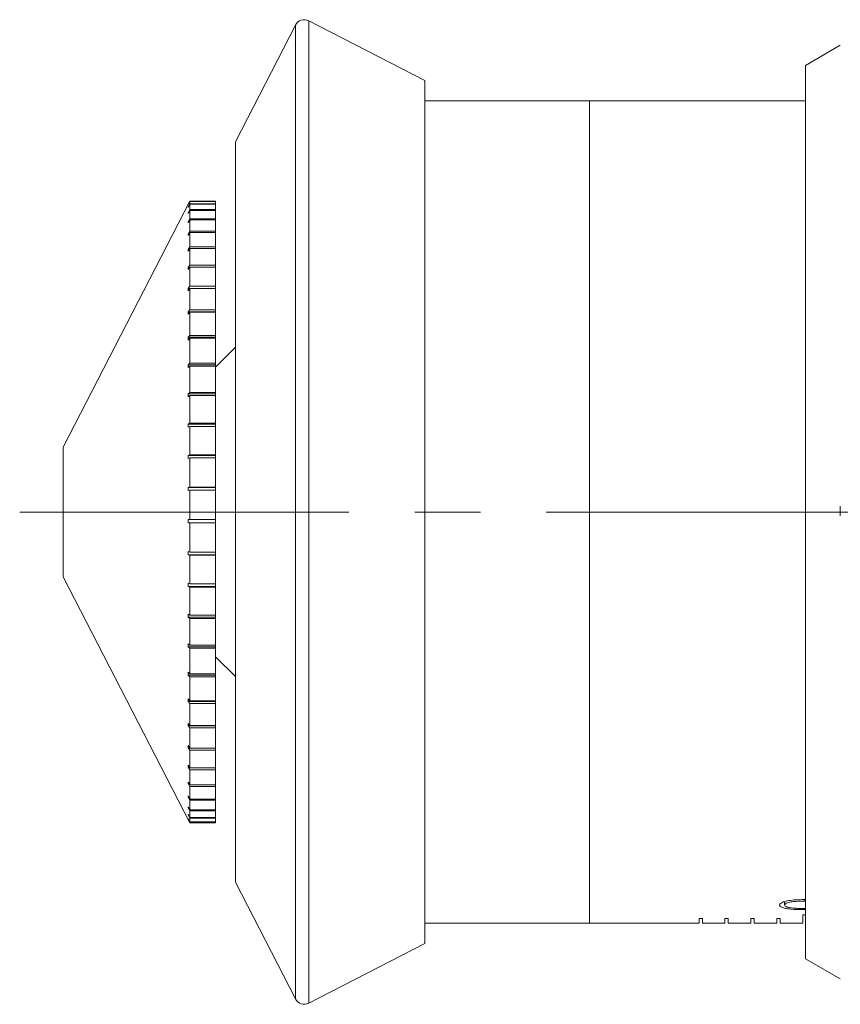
# Model space of a CAD drawing. Header units: inches. Extents: x 2.3 to 31.3, y 1.3 to 21.
# Tile 12 of 26: x 2.3 to 3.6, y 10.7 to 12.2. Entities that reach past the tile are written whole.
import ezdxf

# ---------------------------------------------------------------- set-up
doc = ezdxf.new("R2010")
doc.units = ezdxf.units.IN
doc.header["$MEASUREMENT"] = 0
doc.linetypes.add('CENTERX2', pattern=[0.8, 0.5, -0.1, 0.1, -0.1])

msp = doc.modelspace()

# ---------------------------------------------------------------- linework, layer by layer
at = {"color": 7, "linetype": 'Continuous', "lineweight": 15}
for p, q in [((2.9397, 12.1241), (2.7635, 12.2147)), ((2.7635, 12.2147), (2.7635, 11.4681)), ((2.7433, 12.2082), (2.6519, 12.0306)), ((2.7433, 10.728), (2.7433, 12.2082)), ((3.5709, 12.1776), (3.5179, 12.147)), ((3.5709, 12.1776), (3.5709, 12.1776)), ((3.5179, 10.7892), (3.5179, 12.147)), ((2.9397, 12.1241), (2.9397, 11.4681)), ((3.1901, 12.0931), (2.9397, 12.0931)), ((3.5179, 12.0931), (3.1901, 12.0931)), ((3.1901, 10.8431), (3.1901, 12.0931)), ((2.6519, 12.0306), (2.6519, 11.4681)), ((2.5826, 11.9406), (2.3902, 11.5666)), ((2.58, 11.9355), (2.5826, 11.9405)), ((2.5826, 11.9403), (2.58, 11.9354)), ((2.58, 11.9317), (2.5826, 11.9367)), ((2.5826, 11.936), (2.58, 11.9311)), ((2.5801, 11.9355), (2.58, 11.9355)), ((2.58, 11.9317), (2.58, 11.9311)), ((2.5803, 11.9317), (2.58, 11.9317)), ((2.58, 11.9229), (2.5826, 11.9278)), ((2.6219, 11.9406), (2.5826, 11.9406)), ((2.5826, 11.9406), (2.5826, 11.9405)), ((2.6219, 11.9405), (2.5826, 11.9405)), ((2.5826, 11.9403), (2.5826, 11.9367)), ((2.6219, 11.9403), (2.5826, 11.9403)), ((2.6219, 11.9367), (2.5826, 11.9367)), ((2.5826, 11.936), (2.5826, 11.9278)), ((2.6219, 11.936), (2.5826, 11.936)), ((2.6219, 11.9278), (2.5826, 11.9278)), ((2.6219, 11.9406), (2.6219, 11.9405)), ((2.6219, 11.9405), (2.6219, 11.9403)), ((2.6219, 11.9403), (2.6219, 11.9367)), ((2.6219, 11.9367), (2.6219, 11.936)), ((2.6219, 11.936), (2.6219, 11.9278)), ((2.6219, 11.9278), (2.6219, 11.9266)), ((2.5826, 11.9266), (2.58, 11.9217)), ((2.58, 11.9229), (2.58, 11.9217)), ((2.5806, 11.9229), (2.58, 11.9229)), ((2.58, 11.9091), (2.5826, 11.9138)), ((2.5826, 11.9266), (2.5826, 11.9138)), ((2.6219, 11.9266), (2.5826, 11.9266)), ((2.6219, 11.9138), (2.5826, 11.9138)), ((2.6219, 11.9266), (2.6219, 11.9138)), ((2.6219, 11.9138), (2.6219, 11.9121)), ((2.5826, 11.9121), (2.58, 11.9074)), ((2.58, 11.9091), (2.58, 11.9074)), ((2.5809, 11.9091), (2.58, 11.9091)), ((2.5826, 11.9121), (2.5826, 11.895)), ((2.6219, 11.9121), (2.5826, 11.9121)), ((2.6219, 11.9121), (2.6219, 11.895)), ((2.58, 11.8904), (2.5826, 11.895)), ((2.5826, 11.8928), (2.58, 11.8883)), ((2.58, 11.8904), (2.58, 11.8883)), ((2.5812, 11.8904), (2.58, 11.8904)), ((2.6219, 11.895), (2.5826, 11.895)), ((2.5826, 11.8928), (2.5826, 11.8714)), ((2.6219, 11.8928), (2.5826, 11.8928)), ((2.6219, 11.895), (2.6219, 11.8928)), ((2.6219, 11.8928), (2.6219, 11.8714)), ((2.58, 11.8672), (2.5826, 11.8714)), ((2.5826, 11.8688), (2.58, 11.8646)), ((2.6219, 11.8714), (2.5826, 11.8714)), ((2.5826, 11.8688), (2.5826, 11.8435)), ((2.6219, 11.8688), (2.5826, 11.8688)), ((2.6219, 11.8714), (2.6219, 11.8688)), ((2.6219, 11.8688), (2.6219, 11.8435)), ((2.58, 11.8672), (2.58, 11.8646)), ((2.5816, 11.8672), (2.58, 11.8672)), ((2.58, 11.8395), (2.5826, 11.8435)), ((2.5826, 11.8404), (2.58, 11.8365)), ((2.58, 11.8395), (2.58, 11.8365)), ((2.582, 11.8395), (2.58, 11.8395)), ((2.6219, 11.8435), (2.5826, 11.8435)), ((2.5826, 11.8404), (2.5826, 11.8114)), ((2.6219, 11.8404), (2.5826, 11.8404)), ((2.6219, 11.8435), (2.6219, 11.8404)), ((2.6219, 11.8404), (2.6219, 11.8114)), ((2.58, 11.8078), (2.5826, 11.8114)), ((2.5826, 11.808), (2.58, 11.8044)), ((2.58, 11.8078), (2.58, 11.8044)), ((2.5824, 11.8078), (2.58, 11.8078)), ((2.6219, 11.8114), (2.5826, 11.8114)), ((2.5826, 11.808), (2.5826, 11.7756)), ((2.6219, 11.808), (2.5826, 11.808)), ((2.6219, 11.8114), (2.6219, 11.808)), ((2.6219, 11.808), (2.6219, 11.7756)), ((2.58, 11.7724), (2.5826, 11.7756)), ((2.58, 11.7724), (2.58, 11.7686)), ((2.6219, 11.7724), (2.58, 11.7724)), ((2.5826, 11.7718), (2.58, 11.7686)), ((2.6219, 11.7756), (2.5826, 11.7756)), ((2.5826, 11.7718), (2.5826, 11.7365)), ((2.6219, 11.7718), (2.5826, 11.7718)), ((2.6219, 11.7756), (2.6219, 11.7724)), ((2.6219, 11.7718), (2.6219, 11.7724)), ((2.6219, 11.7718), (2.6219, 11.7365)), ((2.58, 11.7336), (2.5826, 11.7365)), ((2.58, 11.7336), (2.58, 11.7295)), ((2.6219, 11.7336), (2.58, 11.7336)), ((2.6219, 11.7365), (2.5826, 11.7365)), ((2.6219, 11.7365), (2.6219, 11.7336)), ((2.6219, 11.7323), (2.6219, 11.7336)), ((2.5826, 11.7323), (2.58, 11.7295)), ((2.5826, 11.7323), (2.5826, 11.6943)), ((2.6219, 11.7323), (2.5826, 11.7323)), ((2.6219, 11.7323), (2.6219, 11.6943)), ((2.6519, 11.7184), (2.6219, 11.6884)), ((2.58, 11.6919), (2.5826, 11.6943)), ((2.58, 11.6919), (2.58, 11.6875)), ((2.6219, 11.6919), (2.58, 11.6919)), ((2.5826, 11.6899), (2.58, 11.6875)), ((2.6219, 11.6943), (2.5826, 11.6943)), ((2.5826, 11.6899), (2.5826, 11.6497)), ((2.6219, 11.6899), (2.5826, 11.6899)), ((2.6219, 11.6943), (2.6219, 11.6919)), ((2.6219, 11.6899), (2.6219, 11.6919)), ((2.6219, 11.6899), (2.6219, 11.6497)), ((2.58, 11.6478), (2.5826, 11.6497)), ((2.58, 11.6478), (2.58, 11.6432)), ((2.6219, 11.6478), (2.58, 11.6478)), ((2.5826, 11.6451), (2.58, 11.6432)), ((2.6219, 11.6497), (2.5826, 11.6497)), ((2.5826, 11.6451), (2.5826, 11.6031)), ((2.6219, 11.6451), (2.5826, 11.6451)), ((2.6219, 11.6497), (2.6219, 11.6478)), ((2.6219, 11.6451), (2.6219, 11.6478)), ((2.6219, 11.6451), (2.6219, 11.6031)), ((2.58, 11.6017), (2.5826, 11.6031)), ((2.58, 11.6017), (2.58, 11.5969)), ((2.6219, 11.6017), (2.58, 11.6017)), ((2.5826, 11.5983), (2.58, 11.5969)), ((2.6219, 11.6031), (2.5826, 11.6031)), ((2.5826, 11.5983), (2.5826, 11.5551)), ((2.6219, 11.5983), (2.5826, 11.5983)), ((2.6219, 11.6031), (2.6219, 11.6017)), ((2.6219, 11.5983), (2.6219, 11.6017)), ((2.6219, 11.5983), (2.6219, 11.5551)), ((2.3902, 11.5666), (2.3902, 11.3696)), ((2.58, 11.5541), (2.5826, 11.5551)), ((2.58, 11.5541), (2.58, 11.5492)), ((2.6219, 11.5541), (2.58, 11.5541)), ((2.6219, 11.5551), (2.5826, 11.5551)), ((2.6219, 11.5551), (2.6219, 11.5541)), ((2.6219, 11.5502), (2.6219, 11.5541)), ((2.5826, 11.5502), (2.58, 11.5492)), ((2.5826, 11.5502), (2.5826, 11.506)), ((2.6219, 11.5502), (2.5826, 11.5502)), ((2.6219, 11.5502), (2.6219, 11.506)), ((2.58, 11.5056), (2.5826, 11.506)), ((2.58, 11.5056), (2.58, 11.5007)), ((2.6219, 11.5056), (2.58, 11.5056)), ((2.5826, 11.5011), (2.58, 11.5007)), ((2.6219, 11.506), (2.5826, 11.506)), ((2.5826, 11.5011), (2.5826, 11.4566)), ((2.6219, 11.5011), (2.5826, 11.5011)), ((2.6219, 11.506), (2.6219, 11.5056)), ((2.6219, 11.5011), (2.6219, 11.5056)), ((2.6219, 11.5011), (2.6219, 11.4566)), ((2.6519, 11.4681), (2.6519, 10.9056)), ((2.7635, 11.4681), (2.7635, 10.7215)), ((2.9397, 11.4681), (2.9397, 10.8121)), ((2.58, 11.4567), (2.5826, 11.4566)), ((2.5826, 11.4516), (2.58, 11.4517)), ((2.58, 11.4517), (2.6219, 11.4517)), ((2.6219, 11.4566), (2.5826, 11.4566)), ((2.5826, 11.4516), (2.5826, 11.4073)), ((2.6219, 11.4516), (2.5826, 11.4516)), ((2.6219, 11.4517), (2.6219, 11.4566)), ((2.6219, 11.4517), (2.6219, 11.4516)), ((2.6219, 11.4516), (2.6219, 11.4073)), ((2.58, 11.4079), (2.5826, 11.4073)), ((2.58, 11.4079), (2.58, 11.403)), ((2.6219, 11.4073), (2.5826, 11.4073)), ((2.6219, 11.403), (2.6219, 11.4073)), ((2.5826, 11.4023), (2.58, 11.403)), ((2.58, 11.403), (2.6219, 11.403)), ((2.5826, 11.4023), (2.5826, 11.3587)), ((2.6219, 11.4023), (2.5826, 11.4023)), ((2.6219, 11.403), (2.6219, 11.4023)), ((2.6219, 11.4023), (2.6219, 11.3587)), ((2.3902, 11.3696), (2.5826, 10.9956)), ((2.58, 11.3598), (2.5826, 11.3587)), ((2.58, 11.3598), (2.58, 11.3549)), ((2.5826, 11.3538), (2.58, 11.3549)), ((2.58, 11.3549), (2.6219, 11.3549)), ((2.6219, 11.3587), (2.5826, 11.3587)), ((2.5826, 11.3538), (2.5826, 11.3112)), ((2.6219, 11.3538), (2.5826, 11.3538)), ((2.6219, 11.3549), (2.6219, 11.3587)), ((2.6219, 11.3549), (2.6219, 11.3538)), ((2.6219, 11.3538), (2.6219, 11.3112)), ((2.58, 11.3129), (2.5826, 11.3112)), ((2.58, 11.3129), (2.58, 11.3081)), ((2.5826, 11.3065), (2.58, 11.3081)), ((2.58, 11.3081), (2.6219, 11.3081)), ((2.6219, 11.3112), (2.5826, 11.3112)), ((2.5826, 11.3065), (2.5826, 11.2655)), ((2.6219, 11.3065), (2.5826, 11.3065)), ((2.6219, 11.3081), (2.6219, 11.3112)), ((2.6219, 11.3081), (2.6219, 11.3065)), ((2.6219, 11.3065), (2.6219, 11.2655)), ((2.58, 11.2676), (2.5826, 11.2655)), ((2.58, 11.2676), (2.58, 11.2631)), ((2.5826, 11.261), (2.58, 11.2631)), ((2.58, 11.2631), (2.6219, 11.2631)), ((2.6219, 11.2655), (2.5826, 11.2655)), ((2.5826, 11.261), (2.5826, 11.222)), ((2.6219, 11.261), (2.5826, 11.261)), ((2.6219, 11.2631), (2.6219, 11.2655)), ((2.6219, 11.2631), (2.6219, 11.261)), ((2.6219, 11.261), (2.6219, 11.222)), ((2.6219, 11.2479), (2.6519, 11.2179)), ((2.58, 11.2246), (2.5826, 11.222)), ((2.58, 11.2246), (2.58, 11.2203)), ((2.5826, 11.2177), (2.58, 11.2203)), ((2.58, 11.2203), (2.6219, 11.2203)), ((2.6219, 11.222), (2.5826, 11.222)), ((2.5826, 11.2177), (2.5826, 11.1812)), ((2.6219, 11.2177), (2.5826, 11.2177)), ((2.6219, 11.2203), (2.6219, 11.222)), ((2.6219, 11.2203), (2.6219, 11.2177)), ((2.6219, 11.2177), (2.6219, 11.1812)), ((2.58, 11.1842), (2.5826, 11.1812)), ((2.58, 11.1842), (2.58, 11.1802)), ((2.5826, 11.1772), (2.58, 11.1802)), ((2.58, 11.1802), (2.6219, 11.1802)), ((2.6219, 11.1812), (2.5826, 11.1812)), ((2.6219, 11.1802), (2.6219, 11.1812)), ((2.6219, 11.1802), (2.6219, 11.1772)), ((2.5826, 11.1772), (2.5826, 11.1435)), ((2.6219, 11.1772), (2.5826, 11.1772)), ((2.6219, 11.1772), (2.6219, 11.1435)), ((2.58, 11.1469), (2.5826, 11.1435)), ((2.58, 11.1469), (2.58, 11.1433)), ((2.5826, 11.1399), (2.58, 11.1433)), ((2.58, 11.1433), (2.6219, 11.1433)), ((2.6219, 11.1435), (2.5826, 11.1435)), ((2.5826, 11.1399), (2.5826, 11.1094)), ((2.6219, 11.1399), (2.5826, 11.1399)), ((2.6219, 11.1433), (2.6219, 11.1435)), ((2.6219, 11.1433), (2.6219, 11.1399)), ((2.6219, 11.1399), (2.6219, 11.1094)), ((2.58, 11.1132), (2.5826, 11.1094)), ((2.58, 11.1132), (2.58, 11.1099)), ((2.5826, 11.1062), (2.58, 11.1099)), ((2.58, 11.1099), (2.5822, 11.1099)), ((2.6219, 11.1094), (2.5826, 11.1094)), ((2.5826, 11.1062), (2.5826, 11.0792)), ((2.6219, 11.1062), (2.5826, 11.1062)), ((2.6219, 11.1094), (2.6219, 11.1062)), ((2.6219, 11.1062), (2.6219, 11.0792)), ((2.58, 11.0833), (2.5826, 11.0792)), ((2.58, 11.0833), (2.58, 11.0805)), ((2.5826, 11.0764), (2.58, 11.0805)), ((2.58, 11.0805), (2.5818, 11.0805)), ((2.6219, 11.0792), (2.5826, 11.0792)), ((2.5826, 11.0764), (2.5826, 11.0533)), ((2.6219, 11.0764), (2.5826, 11.0764)), ((2.6219, 11.0792), (2.6219, 11.0764)), ((2.6219, 11.0764), (2.6219, 11.0533)), ((2.58, 11.0577), (2.5826, 11.0533)), ((2.58, 11.0577), (2.58, 11.0553)), ((2.5826, 11.0509), (2.58, 11.0553)), ((2.58, 11.0553), (2.5814, 11.0553)), ((2.6219, 11.0533), (2.5826, 11.0533)), ((2.5826, 11.0509), (2.5826, 11.0319)), ((2.6219, 11.0509), (2.5826, 11.0509)), ((2.6219, 11.0533), (2.6219, 11.0509)), ((2.6219, 11.0509), (2.6219, 11.0319)), ((2.58, 11.0365), (2.5826, 11.0319)), ((2.58, 11.0365), (2.58, 11.0346)), ((2.5826, 11.03), (2.58, 11.0346)), ((2.58, 11.0346), (2.5811, 11.0346)), ((2.6219, 11.0319), (2.5826, 11.0319)), ((2.5826, 11.03), (2.5826, 11.0153)), ((2.6219, 11.03), (2.5826, 11.03)), ((2.6219, 11.0319), (2.6219, 11.03)), ((2.6219, 11.03), (2.6219, 11.0153)), ((2.58, 11.0201), (2.5826, 11.0153)), ((2.58, 11.0201), (2.58, 11.0187)), ((2.5826, 11.0139), (2.58, 11.0187)), ((2.58, 11.0187), (2.5808, 11.0187)), ((2.6219, 11.0153), (2.5826, 11.0153)), ((2.6219, 11.0153), (2.6219, 11.0139)), ((2.58, 11.0086), (2.5826, 11.0037)), ((2.58, 11.0086), (2.58, 11.0077)), ((2.5826, 11.0028), (2.58, 11.0077)), ((2.58, 11.0077), (2.5805, 11.0077)), ((2.58, 11.0021), (2.5826, 10.9971)), ((2.58, 11.0021), (2.58, 11.0017)), ((2.5826, 10.9968), (2.58, 11.0017)), ((2.58, 11.0017), (2.5802, 11.0017)), ((2.5826, 11.0139), (2.5826, 11.0037)), ((2.6219, 11.0139), (2.5826, 11.0139)), ((2.6219, 11.0037), (2.5826, 11.0037)), ((2.5826, 11.0028), (2.5826, 10.9971)), ((2.6219, 11.0028), (2.5826, 11.0028)), ((2.6219, 11.0139), (2.6219, 11.0037)), ((2.6219, 11.0037), (2.6219, 11.0028)), ((2.6219, 11.0028), (2.6219, 10.9971)), ((2.6219, 10.9971), (2.5826, 10.9971)), ((2.5826, 10.9968), (2.5826, 10.9956)), ((2.6219, 10.9968), (2.5826, 10.9968)), ((2.5826, 10.9956), (2.6219, 10.9956)), ((2.6219, 10.9971), (2.6219, 10.9968)), ((2.6219, 10.9968), (2.6219, 10.9956)), ((2.6519, 10.9056), (2.7433, 10.728)), ((3.4862, 10.8759), (3.4862, 10.8708)), ((3.5169, 10.879), (3.5169, 10.8767)), ((3.3614, 10.8502), (3.3564, 10.8502)), ((3.3564, 10.8502), (3.3564, 10.8431)), ((3.3614, 10.8431), (3.3614, 10.8502)), ((3.4007, 10.8502), (3.3957, 10.8502)), ((3.3957, 10.8502), (3.3957, 10.8431)), ((3.4007, 10.8431), (3.4007, 10.8502)), ((3.4401, 10.8502), (3.4351, 10.8502)), ((3.4351, 10.8502), (3.4351, 10.8431)), ((3.4401, 10.8431), (3.4401, 10.8502)), ((3.4795, 10.8502), (3.4745, 10.8502)), ((3.4745, 10.8502), (3.4745, 10.8431)), ((3.4795, 10.8431), (3.4795, 10.8502)), ((3.5179, 10.8557), (3.5138, 10.8557)), ((3.5138, 10.8557), (3.5138, 10.8431)), ((2.9397, 10.8431), (3.1901, 10.8431)), ((3.1901, 10.8431), (3.3564, 10.8431)), ((3.3957, 10.8431), (3.3614, 10.8431)), ((3.4351, 10.8431), (3.4007, 10.8431)), ((3.4745, 10.8431), (3.4401, 10.8431)), ((3.5138, 10.8431), (3.4795, 10.8431)), ((2.7635, 10.7215), (2.9397, 10.8121)), ((3.5179, 10.7892), (3.5709, 10.7586))]:
    msp.add_line(p, q, dxfattribs=at)
at = {"color": 7, "linetype": 'CENTERX2', "lineweight": 0}
msp.add_line((2.3243, 11.4681), (8.0011, 11.4681), dxfattribs=at)
at = {"color": 7, "linetype": 'Continuous', "lineweight": 15}
for centre, start, end in [((2.7566, 12.2014), 62.79, 152.79), ((2.7566, 10.7349), 207.21, 297.21)]:
    msp.add_arc(centre, 0.015, start, end, dxfattribs=at)
for points, knots in [([(2.58, 11.9355), (2.58, 11.9355), (2.58, 11.9354), (2.58, 11.9354), (2.58, 11.9354)], [0, 0, 0, 0, 0.49353, 1, 1, 1, 1]), ([(3.5709, 11.4622), (3.5709, 11.466), (3.5708, 11.471), (3.5709, 11.476), (3.5709, 11.4772)], [0, 0, 0, 0, 0.75091, 1, 1, 1, 1]), ([(2.58, 11.4567), (2.58, 11.4559), (2.58, 11.4542), (2.58, 11.4526), (2.58, 11.4517)], [0, 0, 0, 0, 0.49353, 1, 1, 1, 1]), ([(3.4788, 10.8707), (3.479, 10.8715), (3.4796, 10.8732), (3.4839, 10.8754), (3.491, 10.8773), (3.5022, 10.8788), (3.5115, 10.8789), (3.5169, 10.879)], [0, 0, 0, 0, 0.159085, 0.318977, 0.46721, 0.687867, 1, 1, 1, 1]), ([(3.5169, 10.8638), (3.5097, 10.8638), (3.4992, 10.8639), (3.4876, 10.8655), (3.4819, 10.8672), (3.4791, 10.869), (3.4789, 10.8702), (3.4788, 10.8707)], [0, 0, 0, 0, 0.415981, 0.600351, 0.750592, 0.900803, 1, 1, 1, 1]), ([(3.5169, 10.8767), (3.5109, 10.8766), (3.5024, 10.8765), (3.493, 10.875), (3.4886, 10.8735), (3.4865, 10.872), (3.4863, 10.8711), (3.4862, 10.8708)], [0, 0, 0, 0, 0.437586, 0.625291, 0.77059, 0.915438, 1, 1, 1, 1]), ([(3.4862, 10.8708), (3.4864, 10.8702), (3.4869, 10.869), (3.4902, 10.8676), (3.4955, 10.8664), (3.5023, 10.8658), (3.5097, 10.8656), (3.5145, 10.8656), (3.5169, 10.8655)], [0, 0, 0, 0, 0.147626, 0.29578, 0.44506, 0.643054, 0.820346, 1, 1, 1, 1]), ([(3.5709, 10.7586), (3.5709, 10.7586), (3.5708, 10.7586), (3.5709, 10.7586), (3.5709, 10.7586)], [0, 0, 0, 0, 0.24909, 1, 1, 1, 1])]:
    msp.add_open_spline(points, degree=3, knots=knots, dxfattribs=at)

doc.saveas('drawing.dxf')
